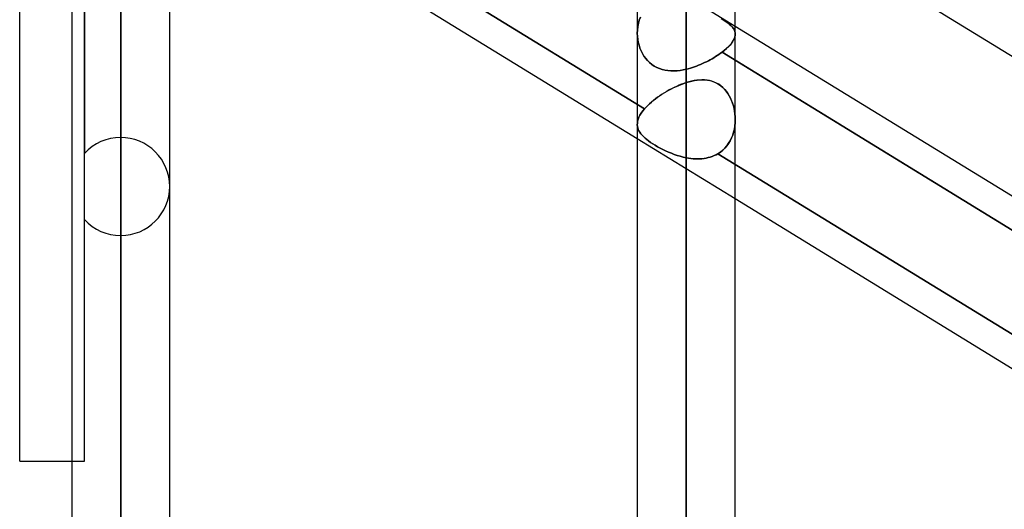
# Model space of a CAD drawing. Header units: millimetres. Extents: x -81 to 97, y -215 to 215.
# Tile 26 of 74: x 15 to 30, y -56 to -48. Entities that reach past the tile are written whole.
import ezdxf

# ---------------------------------------------------------------- set-up
doc = ezdxf.new("R2010")
doc.units = ezdxf.units.MM
doc.layers.add('MAIN-1', color=7, linetype='Continuous')
doc.layers.add('MAIN-2', color=7, linetype='Continuous')

msp = doc.modelspace()

# ---------------------------------------------------------------- linework, layer by layer
at = {"layer": 'MAIN-1'}
for p, q in [((15.694, 0), (15.694, -115.339)), ((17.219, -115.339), (17.219, 0)), ((24.494, 0), (24.494, -115.339)), ((26.019, -115.406), (26.019, 0)), ((14.884, -54.9), (14.884, 0)), ((16.456, -116.055), (16.456, 0)), ((25.256, -116.055), (25.256, 0)), ((17.219, -45.427), (24.494, -49.885)), ((26.019, -45.966), (33.294, -50.424)), ((26.019, -48.136), (33.294, -52.594)), ((26.019, -48.669), (33.294, -53.126)), ((26.019, -50.819), (33.294, -55.276)), ((14.884, -54.9), (15.694, -54.9))]:
    msp.add_line(p, q, dxfattribs=at)
at = {"layer": 'MAIN-2'}
for p, q in [((16.456, 0), (16.456, -115.047)), ((16.456, 0), (16.456, -116.055)), ((25.256, 0), (25.256, -114.931)), ((25.256, 0), (25.256, -116.055)), ((25.256, -114.931), (25.256, 0)), ((15.894, -38.428), (15.894, -50.115)), ((16.456, -49.867), (16.456, -38.348)), ((16.456, -39.431), (16.456, -51.392)), ((15.894, -54.9), (15.894, -41.824)), ((16.456, -115.047), (16.456, -42.239)), ((16.456, -57.492), (16.456, -43.759)), ((16.935, -44.721), (24.608, -49.422)), ((24.608, -49.422), (16.935, -44.721)), ((16.456, -44.782), (16.456, -59.017)), ((25.256, -45.378), (25.256, -48.807)), ((25.256, -48.807), (25.256, -45.378)), ((24.494, -47.202), (26.019, -48.136)), ((24.511, -48.094), (24.501, -48.145)), ((24.501, -48.145), (24.511, -48.094)), ((24.525, -48.044), (24.511, -48.094)), ((24.511, -48.094), (24.525, -48.044)), ((24.544, -47.997), (24.525, -48.044)), ((24.525, -48.044), (24.544, -47.997)), ((25.8, -48.017), (25.832, -48.038)), ((25.856, -48.054), (25.826, -48.034)), ((25.832, -48.038), (25.861, -48.058)), ((25.883, -48.074), (25.856, -48.054)), ((25.861, -48.058), (25.888, -48.078)), ((25.908, -48.093), (25.883, -48.074)), ((25.888, -48.078), (25.913, -48.097)), ((25.931, -48.112), (25.908, -48.093)), ((25.913, -48.097), (25.935, -48.115)), ((24.494, -48.25), (24.495, -48.197)), ((24.495, -48.198), (24.494, -48.251)), ((24.496, -48.296), (24.494, -48.25)), ((24.494, -48.251), (24.496, -48.297)), ((24.501, -48.145), (24.495, -48.198)), ((24.495, -48.197), (24.501, -48.145)), ((25.951, -48.13), (25.931, -48.112)), ((25.935, -48.115), (25.954, -48.133)), ((25.968, -48.149), (25.951, -48.13)), ((25.954, -48.133), (25.971, -48.151)), ((25.983, -48.167), (25.968, -48.149)), ((25.971, -48.151), (25.985, -48.169)), ((25.996, -48.185), (25.983, -48.167)), ((25.985, -48.169), (25.997, -48.187)), ((26.006, -48.204), (25.996, -48.185)), ((25.997, -48.187), (26.006, -48.204)), ((26.013, -48.223), (26.006, -48.204)), ((26.006, -48.204), (26.013, -48.223)), ((26.017, -48.242), (26.013, -48.223)), ((26.013, -48.223), (26.017, -48.242)), ((26.019, -48.261), (26.017, -48.242)), ((26.017, -48.242), (26.019, -48.261)), ((24.501, -48.342), (24.496, -48.296)), ((24.496, -48.297), (24.501, -48.343)), ((24.51, -48.388), (24.501, -48.342)), ((24.501, -48.343), (24.51, -48.388)), ((24.51, -48.388), (24.521, -48.433)), ((24.521, -48.433), (24.51, -48.388)), ((25.936, -48.431), (25.959, -48.405)), ((25.959, -48.404), (25.937, -48.431)), ((25.959, -48.405), (25.978, -48.379)), ((25.978, -48.379), (25.959, -48.404)), ((25.993, -48.353), (25.978, -48.379)), ((25.978, -48.379), (25.993, -48.354)), ((26.005, -48.329), (25.993, -48.353)), ((25.993, -48.354), (26.004, -48.33)), ((26.004, -48.33), (26.013, -48.306)), ((26.013, -48.306), (26.005, -48.329)), ((26.013, -48.306), (26.017, -48.283)), ((26.017, -48.283), (26.013, -48.306)), ((26.017, -48.283), (26.019, -48.261)), ((26.019, -48.261), (26.017, -48.283)), ((24.521, -48.433), (24.536, -48.478)), ((24.536, -48.477), (24.521, -48.433)), ((24.553, -48.52), (24.536, -48.477)), ((24.536, -48.478), (24.554, -48.521)), ((24.574, -48.561), (24.553, -48.52)), ((24.554, -48.521), (24.574, -48.562)), ((24.597, -48.601), (24.574, -48.561)), ((24.574, -48.562), (24.598, -48.602)), ((25.764, -48.577), (25.789, -48.56)), ((25.789, -48.56), (25.764, -48.577)), ((25.789, -48.56), (25.813, -48.543)), ((25.813, -48.543), (25.789, -48.56)), ((25.813, -48.543), (25.848, -48.514)), ((25.848, -48.514), (25.813, -48.543)), ((33.463, -53.23), (25.813, -48.543)), ((25.813, -48.543), (26.019, -48.669)), ((25.848, -48.514), (25.881, -48.486)), ((25.881, -48.486), (25.848, -48.514)), ((25.881, -48.486), (25.91, -48.459)), ((25.911, -48.459), (25.881, -48.486)), ((25.91, -48.459), (25.936, -48.431)), ((25.937, -48.431), (25.911, -48.459)), ((24.624, -48.638), (24.597, -48.601)), ((24.598, -48.602), (24.625, -48.639)), ((24.653, -48.673), (24.624, -48.638)), ((24.625, -48.639), (24.654, -48.674)), ((24.685, -48.705), (24.653, -48.673)), ((24.654, -48.674), (24.686, -48.705)), ((24.72, -48.733), (24.685, -48.705)), ((24.686, -48.705), (24.721, -48.734)), ((25.509, -48.719), (25.54, -48.705)), ((25.54, -48.705), (25.509, -48.719)), ((25.54, -48.705), (25.57, -48.691)), ((25.57, -48.691), (25.54, -48.705)), ((25.57, -48.691), (25.6, -48.675)), ((25.6, -48.676), (25.57, -48.691)), ((25.6, -48.675), (25.629, -48.66)), ((25.629, -48.66), (25.6, -48.676)), ((25.629, -48.66), (25.658, -48.644)), ((25.657, -48.644), (25.629, -48.66)), ((25.685, -48.628), (25.657, -48.644)), ((25.658, -48.644), (25.685, -48.628)), ((25.685, -48.628), (25.713, -48.611)), ((25.712, -48.611), (25.685, -48.628)), ((25.739, -48.594), (25.712, -48.611)), ((25.713, -48.611), (25.739, -48.594)), ((25.739, -48.594), (25.764, -48.577)), ((25.764, -48.577), (25.739, -48.594)), ((24.758, -48.759), (24.72, -48.733)), ((24.721, -48.734), (24.758, -48.759)), ((24.758, -48.759), (24.798, -48.781)), ((24.797, -48.78), (24.758, -48.759)), ((24.838, -48.798), (24.797, -48.78)), ((24.798, -48.781), (24.839, -48.798)), ((24.881, -48.812), (24.838, -48.798)), ((24.839, -48.798), (24.882, -48.812)), ((24.925, -48.822), (24.881, -48.812)), ((24.882, -48.812), (24.926, -48.823)), ((24.971, -48.829), (24.925, -48.822)), ((24.926, -48.823), (24.971, -48.829)), ((24.971, -48.829), (25.018, -48.833)), ((25.017, -48.833), (24.971, -48.829)), ((25.064, -48.833), (25.017, -48.833)), ((25.018, -48.833), (25.065, -48.833)), ((25.112, -48.83), (25.064, -48.833)), ((25.065, -48.833), (25.112, -48.83)), ((25.112, -48.83), (25.16, -48.825)), ((25.16, -48.825), (25.112, -48.83)), ((25.16, -48.825), (25.208, -48.817)), ((25.208, -48.817), (25.16, -48.825)), ((25.208, -48.817), (25.256, -48.807)), ((25.256, -48.807), (25.208, -48.817)), ((25.256, -48.807), (25.288, -48.799)), ((25.288, -48.799), (25.256, -48.807)), ((25.288, -48.799), (25.32, -48.79)), ((25.32, -48.79), (25.288, -48.799)), ((25.32, -48.79), (25.352, -48.78)), ((25.352, -48.78), (25.32, -48.79)), ((25.352, -48.78), (25.384, -48.769)), ((25.384, -48.769), (25.352, -48.78)), ((25.384, -48.769), (25.415, -48.758)), ((25.415, -48.758), (25.384, -48.769)), ((25.415, -48.758), (25.447, -48.746)), ((25.447, -48.746), (25.415, -48.758)), ((25.447, -48.746), (25.478, -48.733)), ((25.478, -48.733), (25.447, -48.746)), ((25.478, -48.733), (25.509, -48.719)), ((25.509, -48.719), (25.478, -48.733)), ((25.256, -49.016), (25.218, -49.028)), ((25.218, -49.028), (25.256, -49.016)), ((25.256, -49.016), (25.299, -49.003)), ((25.297, -49.004), (25.256, -49.016)), ((25.256, -65.118), (25.256, -49.016)), ((25.338, -48.994), (25.297, -49.004)), ((25.299, -49.003), (25.341, -48.993)), ((25.379, -48.985), (25.338, -48.994)), ((25.341, -48.993), (25.383, -48.984)), ((25.419, -48.979), (25.379, -48.985)), ((25.383, -48.984), (25.424, -48.978)), ((25.46, -48.975), (25.419, -48.979)), ((25.424, -48.978), (25.465, -48.974)), ((25.5, -48.973), (25.46, -48.975)), ((25.465, -48.974), (25.505, -48.973)), ((25.539, -48.974), (25.5, -48.973)), ((25.505, -48.973), (25.545, -48.974)), ((25.579, -48.977), (25.539, -48.974)), ((25.545, -48.974), (25.584, -48.978)), ((25.617, -48.984), (25.579, -48.977)), ((25.584, -48.978), (25.622, -48.985)), ((25.655, -48.993), (25.617, -48.984)), ((25.622, -48.985), (25.659, -48.994)), ((25.691, -49.006), (25.655, -48.993)), ((25.659, -48.994), (25.695, -49.007)), ((25.727, -49.022), (25.691, -49.006)), ((25.695, -49.007), (25.73, -49.024)), ((25.761, -49.042), (25.727, -49.022)), ((25.73, -49.024), (25.764, -49.044)), ((24.878, -49.197), (24.914, -49.174)), ((24.916, -49.173), (24.879, -49.196)), ((24.914, -49.174), (24.95, -49.153)), ((24.952, -49.151), (24.916, -49.173)), ((24.95, -49.153), (24.987, -49.132)), ((24.99, -49.13), (24.952, -49.151)), ((24.987, -49.132), (25.025, -49.112)), ((25.028, -49.11), (24.99, -49.13)), ((25.025, -49.112), (25.063, -49.093)), ((25.066, -49.091), (25.028, -49.11)), ((25.063, -49.093), (25.102, -49.075)), ((25.104, -49.074), (25.066, -49.091)), ((25.102, -49.075), (25.14, -49.058)), ((25.142, -49.057), (25.104, -49.074)), ((25.14, -49.058), (25.179, -49.043)), ((25.181, -49.042), (25.142, -49.057)), ((25.179, -49.043), (25.218, -49.028)), ((25.218, -49.028), (25.181, -49.042)), ((25.794, -49.065), (25.761, -49.042)), ((25.764, -49.044), (25.796, -49.066)), ((25.824, -49.09), (25.794, -49.065)), ((25.796, -49.066), (25.826, -49.092)), ((25.852, -49.119), (25.824, -49.09)), ((25.826, -49.092), (25.854, -49.121)), ((25.879, -49.15), (25.852, -49.119)), ((25.854, -49.121), (25.88, -49.152)), ((25.903, -49.184), (25.879, -49.15)), ((25.88, -49.152), (25.904, -49.185)), ((24.713, -49.319), (24.684, -49.345)), ((24.684, -49.345), (24.713, -49.319)), ((24.744, -49.293), (24.713, -49.319)), ((24.713, -49.319), (24.743, -49.294)), ((24.743, -49.294), (24.775, -49.269)), ((24.776, -49.268), (24.744, -49.293)), ((24.775, -49.269), (24.808, -49.244)), ((24.81, -49.243), (24.776, -49.268)), ((24.808, -49.244), (24.842, -49.22)), ((24.844, -49.219), (24.81, -49.243)), ((24.842, -49.22), (24.878, -49.197)), ((24.879, -49.196), (24.844, -49.219)), ((25.925, -49.219), (25.903, -49.184)), ((25.904, -49.185), (25.925, -49.221)), ((25.944, -49.257), (25.925, -49.219)), ((25.925, -49.221), (25.945, -49.258)), ((25.962, -49.295), (25.944, -49.257)), ((25.945, -49.258), (25.962, -49.296)), ((25.977, -49.335), (25.962, -49.295)), ((25.962, -49.296), (25.977, -49.336)), ((24.556, -49.489), (24.58, -49.456)), ((24.58, -49.456), (24.556, -49.489)), ((24.58, -49.456), (24.608, -49.422)), ((24.608, -49.422), (24.58, -49.456)), ((24.632, -49.396), (24.608, -49.422)), ((24.608, -49.422), (24.632, -49.396)), ((24.657, -49.37), (24.632, -49.396)), ((24.632, -49.396), (24.657, -49.371)), ((24.684, -49.345), (24.657, -49.37)), ((24.657, -49.371), (24.684, -49.345)), ((25.989, -49.376), (25.977, -49.335)), ((25.977, -49.336), (25.989, -49.376)), ((25.989, -49.376), (26, -49.417)), ((26, -49.417), (25.989, -49.376)), ((26, -49.417), (26.008, -49.459)), ((26.008, -49.46), (26, -49.417)), ((26.008, -49.459), (26.014, -49.502)), ((26.014, -49.503), (26.008, -49.46)), ((24.495, -49.644), (24.499, -49.615)), ((24.499, -49.615), (24.495, -49.644)), ((24.499, -49.615), (24.507, -49.585)), ((24.507, -49.585), (24.499, -49.615)), ((24.507, -49.585), (24.52, -49.553)), ((24.52, -49.554), (24.507, -49.585)), ((24.52, -49.553), (24.536, -49.522)), ((24.536, -49.522), (24.52, -49.554)), ((24.536, -49.522), (24.556, -49.489)), ((24.556, -49.489), (24.536, -49.522)), ((26.014, -49.502), (26.018, -49.546)), ((26.018, -49.546), (26.014, -49.503)), ((26.019, -49.59), (26.017, -49.64)), ((26.017, -49.639), (26.019, -49.59)), ((26.018, -49.546), (26.019, -49.59)), ((26.019, -49.59), (26.018, -49.546)), ((24.494, -49.673), (24.495, -49.644)), ((24.495, -49.644), (24.494, -49.673)), ((24.496, -49.697), (24.494, -49.673)), ((24.494, -49.673), (24.496, -49.697)), ((24.502, -49.72), (24.496, -49.697)), ((24.496, -49.697), (24.502, -49.72)), ((24.51, -49.743), (24.502, -49.72)), ((24.502, -49.72), (24.51, -49.743)), ((24.52, -49.766), (24.51, -49.743)), ((24.51, -49.743), (24.52, -49.766)), ((24.534, -49.788), (24.52, -49.766)), ((24.52, -49.766), (24.534, -49.788)), ((24.55, -49.811), (24.534, -49.788)), ((24.534, -49.788), (24.55, -49.811)), ((25.993, -49.785), (25.979, -49.831)), ((25.979, -49.831), (25.993, -49.785)), ((26.004, -49.737), (25.993, -49.785)), ((25.993, -49.785), (26.005, -49.737)), ((26.012, -49.689), (26.004, -49.737)), ((26.005, -49.737), (26.012, -49.688)), ((26.012, -49.688), (26.017, -49.639)), ((26.017, -49.64), (26.012, -49.689)), ((24.494, -49.885), (26.019, -50.819)), ((24.568, -49.833), (24.55, -49.811)), ((24.55, -49.811), (24.569, -49.833)), ((24.59, -49.855), (24.568, -49.833)), ((24.569, -49.833), (24.59, -49.855)), ((24.614, -49.877), (24.59, -49.855)), ((24.59, -49.855), (24.614, -49.877)), ((24.641, -49.9), (24.614, -49.877)), ((24.614, -49.877), (24.641, -49.9)), ((24.67, -49.922), (24.641, -49.9)), ((24.641, -49.9), (24.67, -49.922)), ((24.702, -49.944), (24.67, -49.922)), ((24.67, -49.922), (24.702, -49.944)), ((24.702, -49.944), (24.736, -49.967)), ((25.939, -49.919), (25.915, -49.96)), ((25.915, -49.959), (25.94, -49.919)), ((25.961, -49.876), (25.939, -49.919)), ((25.94, -49.919), (25.961, -49.876)), ((25.979, -49.831), (25.961, -49.876)), ((25.961, -49.876), (25.979, -49.831)), ((24.736, -49.967), (24.702, -49.944)), ((24.773, -49.989), (24.736, -49.967)), ((24.736, -49.967), (24.772, -49.989)), ((24.772, -49.989), (24.811, -50.012)), ((24.811, -50.012), (24.773, -49.989)), ((24.851, -50.033), (24.811, -50.012)), ((24.811, -50.012), (24.851, -50.033)), ((24.892, -50.055), (24.851, -50.033)), ((24.851, -50.033), (24.892, -50.055)), ((24.935, -50.075), (24.892, -50.055)), ((24.892, -50.055), (24.935, -50.075)), ((24.979, -50.095), (24.935, -50.075)), ((24.935, -50.075), (24.979, -50.095)), ((25.024, -50.113), (24.979, -50.095)), ((24.979, -50.095), (25.024, -50.113)), ((25.787, -50.094), (25.747, -50.12)), ((25.747, -50.12), (25.787, -50.094)), ((25.823, -50.065), (25.787, -50.094)), ((25.787, -50.094), (25.823, -50.065)), ((25.857, -50.033), (25.823, -50.065)), ((25.823, -50.065), (25.857, -50.033)), ((25.887, -49.998), (25.857, -50.033)), ((25.857, -50.033), (25.887, -49.998)), ((25.887, -49.998), (25.915, -49.959)), ((25.915, -49.96), (25.887, -49.998)), ((25.07, -50.131), (25.024, -50.113)), ((25.024, -50.113), (25.07, -50.131)), ((25.116, -50.146), (25.07, -50.131)), ((25.07, -50.131), (25.116, -50.146)), ((25.163, -50.16), (25.116, -50.146)), ((25.116, -50.146), (25.163, -50.16)), ((25.209, -50.173), (25.163, -50.16)), ((25.163, -50.16), (25.209, -50.173)), ((25.256, -50.183), (25.209, -50.173)), ((25.209, -50.173), (25.256, -50.183)), ((25.256, -50.183), (25.291, -50.189)), ((25.256, -50.183), (25.256, -66.642)), ((25.291, -50.189), (25.256, -50.183)), ((25.291, -50.189), (25.326, -50.194)), ((25.326, -50.194), (25.291, -50.189)), ((25.326, -50.194), (25.361, -50.198)), ((25.361, -50.198), (25.326, -50.194)), ((25.361, -50.198), (25.396, -50.2)), ((25.396, -50.2), (25.361, -50.198)), ((25.396, -50.2), (25.43, -50.201)), ((25.43, -50.201), (25.396, -50.2)), ((25.43, -50.201), (25.464, -50.2)), ((25.464, -50.2), (25.43, -50.201)), ((25.464, -50.2), (25.498, -50.198)), ((25.498, -50.198), (25.464, -50.2)), ((25.498, -50.198), (25.532, -50.194)), ((25.532, -50.194), (25.498, -50.198)), ((25.532, -50.194), (25.565, -50.189)), ((25.565, -50.189), (25.532, -50.194)), ((25.565, -50.189), (25.597, -50.181)), ((25.597, -50.181), (25.565, -50.189)), ((25.597, -50.181), (25.629, -50.173)), ((25.629, -50.173), (25.597, -50.181)), ((25.629, -50.173), (25.66, -50.162)), ((25.66, -50.162), (25.629, -50.173)), ((25.66, -50.162), (25.69, -50.15)), ((25.69, -50.15), (25.66, -50.162)), ((25.69, -50.15), (25.719, -50.136)), ((25.719, -50.136), (25.69, -50.15)), ((25.719, -50.136), (25.747, -50.12)), ((25.747, -50.12), (25.719, -50.136)), ((25.747, -50.12), (33.415, -54.818)), ((33.415, -54.818), (25.747, -50.12)), ((15.694, -54.9), (15.894, -54.9))]:
    msp.add_line(p, q, dxfattribs=at)
for start, end in [(90.0001, 137.4667), (359.9999, 90.0001), (269.9999, 359.9999), (222.5332, 269.9999)]:
    msp.add_arc((16.456, -50.63), 0.762, start, end, dxfattribs=at)

doc.saveas('drawing.dxf')
